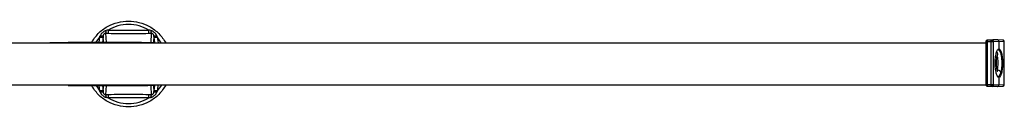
# Model space of a CAD drawing. Header units: millimetres. Extents: x 542 to 1440, y 942 to 1981.
# Tile 4 of 19: x 1010 to 1291, y 982 to 1007. Entities that reach past the tile are written whole.
import ezdxf

# ---------------------------------------------------------------- set-up
doc = ezdxf.new("R2010")
doc.units = ezdxf.units.MM
doc.header["$LTSCALE"] = 10

msp = doc.modelspace()

# ---------------------------------------------------------------- linework, layer by layer
at = {"color": 7, "linetype": 'Continuous', "lineweight": 25}
for p, q in [((1034.86, 1000.88), (1034.71, 1003.49)), ((1047.67, 1003.49), (1047.51, 1000.79)), ((913.97, 1000.73), (1285.84, 1000.73)), ((1023.95, 1000.88), (1018.69, 1000.78)), ((1023.95, 1000.73), (1023.95, 1000.88)), ((1029.31, 1000.78), (1023.95, 1000.88)), ((1039.52, 1000.88), (1023.95, 1000.88)), ((1032.97, 1002.45), (1031.78, 1000.88)), ((1032.79, 1000.88), (1032.97, 1002.45)), ((1033.91, 1002.37), (1033.73, 1000.88)), ((1034.08, 1000.88), (1033.97, 1002.8)), ((1045.3, 1000.77), (1045.42, 1000.73)), ((1048.04, 1000.73), (1047.83, 1000.76)), ((1048.41, 1002.8), (1048.29, 1000.73)), ((1048.41, 1002.8), (1048.47, 1002.78)), ((1048.66, 1000.73), (1048.46, 1002.37)), ((1049.4, 1002.45), (1049.61, 1000.73)), ((1050.55, 1000.73), (1049.4, 1002.45)), ((1285.84, 1001.07), (1285.84, 988.89)), ((1287.34, 1001.06), (1286.21, 1001.06)), ((1286.21, 1001.06), (1286.21, 988.89)), ((1287.83, 1001.63), (1286.32, 1001.56)), ((1286.34, 1001.56), (1287.84, 1001.63)), ((1287.47, 1001.56), (1286.34, 1001.56)), ((1287.34, 988.89), (1287.34, 1001.06)), ((1289.1, 1001.63), (1287.47, 1001.56)), ((1289.1, 1001.63), (1287.84, 1001.63)), ((1289.58, 1001.13), (1287.95, 1001.06)), ((1287.95, 1001.06), (1287.95, 988.89)), ((1290.62, 1001.56), (1289.11, 1001.63)), ((1289.58, 1001.13), (1289.58, 999.03)), ((1291.09, 1001.06), (1289.58, 1001.13)), ((1291.09, 988.89), (1291.09, 1001.06)), ((1291.1, 1001.06), (1291.09, 1001.06)), ((1289.58, 990.93), (1289.58, 988.83)), ((1285.86, 988.73), (913.97, 988.73)), ((1023.95, 988.58), (1018.69, 988.68)), ((1023.95, 988.73), (1023.95, 988.58)), ((1023.95, 988.58), (1029.31, 988.68)), ((1023.95, 988.58), (1039.3, 988.58)), ((1031.92, 988.58), (1032.97, 987.01)), ((1032.97, 987.01), (1032.78, 988.58)), ((1033.73, 988.58), (1033.91, 987.08)), ((1033.97, 986.65), (1033.91, 986.68)), ((1033.97, 986.65), (1034.08, 988.58)), ((1034.71, 985.96), (1034.86, 988.58)), ((1043.08, 988.58), (1043.81, 988.58)), ((1045.62, 988.68), (1045.3, 988.68)), ((1045.79, 988.66), (1046.11, 988.66)), ((1048.29, 988.73), (1048.41, 986.65)), ((1048.46, 987.08), (1048.66, 988.73)), ((1049.4, 987.01), (1050.71, 988.73)), ((1285.86, 988.78), (1285.86, 988.73)), ((1286.21, 988.89), (1287.34, 988.89)), ((1286.32, 988.39), (1287.83, 988.33)), ((1286.34, 988.39), (1287.47, 988.39)), ((1287.84, 988.33), (1286.34, 988.39)), ((1287.47, 988.39), (1289.1, 988.33)), ((1289.1, 988.33), (1287.84, 988.33)), ((1287.95, 988.89), (1289.58, 988.83)), ((1289.11, 988.33), (1290.62, 988.39)), ((1289.58, 988.83), (1291.09, 988.89)), ((1291.09, 988.89), (1291.09, 988.89))]:
    msp.add_line(p, q, dxfattribs=at)
at = {"color": 7, "linetype": 'Continuous', "lineweight": 25, "flags": 128}
msp.add_lwpolyline([(1047.51, 988.66), (1047.52, 988.44), (1047.67, 985.96)], dxfattribs=at)
at = {"color": 7, "linetype": 'Continuous', "lineweight": 25}
for points, knots in [([(1030.62, 1000.88), (1031.21, 1001.75), (1032.43, 1003.56), (1035.1, 1005.52), (1038.09, 1006.72), (1041.19, 1007.1), (1044.28, 1006.72), (1047.28, 1005.52), (1049.99, 1003.52), (1051.24, 1001.66), (1051.86, 1000.73)], [0, 0, 0, 0, 0.1227217, 0.2532228, 0.3790159, 0.496336, 0.6136562, 0.7394492, 0.8699503, 1, 1, 1, 1]), ([(1046.96, 1004.41), (1046.13, 1004.9), (1045.21, 1005.31), (1043.26, 1005.86), (1042.22, 1006), (1040.15, 1006), (1039.12, 1005.86), (1037.16, 1005.31), (1036.24, 1004.9), (1035.41, 1004.41)], [0, 0, 0, 0, 0.25, 0.25, 0.5, 0.5, 0.75, 0.75, 1, 1, 1, 1]), ([(1034.84, 1004.27), (1034.8, 1004.26), (1034.72, 1004.24), (1034.6, 1004.2), (1034.49, 1004.16), (1034.39, 1004.11), (1034.24, 1004.03), (1034.05, 1003.92), (1033.82, 1003.75), (1033.61, 1003.55), (1033.42, 1003.32), (1033.25, 1003.07), (1033.16, 1002.88), (1033.11, 1002.79)], [0, 0, 0, 0, 0.054833, 0.107779, 0.158544, 0.206987, 0.253089, 0.372807, 0.489712, 0.610626, 0.737382, 0.861294, 1, 1, 1, 1]), ([(1034.71, 1003.49), (1034.68, 1003.49), (1034.62, 1003.49), (1034.55, 1003.48), (1034.49, 1003.47), (1034.41, 1003.45), (1034.31, 1003.4), (1034.2, 1003.31), (1034.11, 1003.21), (1034.04, 1003.09), (1034, 1002.97), (1033.97, 1002.87), (1033.97, 1002.82), (1033.97, 1002.8)], [0, 0, 0, 0, 0.0773925, 0.1446359, 0.200529, 0.2442616, 0.3610634, 0.4756463, 0.5882088, 0.7261702, 0.8613792, 0.9397822, 1, 1, 1, 1]), ([(1034.71, 1003.49), (1034.72, 1003.51), (1034.73, 1003.53), (1034.76, 1003.62), (1034.78, 1003.68), (1034.8, 1003.82), (1034.81, 1003.9), (1034.83, 1004.08), (1034.84, 1004.18), (1034.84, 1004.27)], [0, 0, 0, 0, 0.25, 0.25, 0.5, 0.5, 0.75, 0.75, 1, 1, 1, 1]), ([(1035.41, 1004.41), (1035.41, 1004.31), (1035.41, 1004.2), (1035.41, 1003.99), (1035.4, 1003.89), (1035.4, 1003.71), (1035.39, 1003.64), (1035.39, 1003.53), (1035.38, 1003.5), (1035.38, 1003.48)], [0, 0, 0, 0, 0.25, 0.25, 0.5, 0.5, 0.75, 0.75, 1, 1, 1, 1]), ([(1035.38, 1003.48), (1036.58, 1003.48), (1037.67, 1003.47), (1039.11, 1003.47), (1039.56, 1003.47), (1040.19, 1003.47), (1040.39, 1003.47), (1040.78, 1003.46), (1040.96, 1003.46), (1042.59, 1003.46), (1044.54, 1003.47), (1047, 1003.48)], [0, 0, 0, 0, 0.25, 0.25, 0.375, 0.375, 0.4375, 0.4375, 0.5, 0.5, 1, 1, 1, 1]), ([(1035.41, 1004.41), (1035.9, 1004.41), (1036.87, 1004.4), (1038.79, 1004.39), (1041.19, 1004.38), (1043.58, 1004.39), (1045.51, 1004.4), (1046.47, 1004.41), (1046.96, 1004.41)], [0, 0, 0, 0, 0.127703, 0.250124, 0.5, 0.749875, 0.872297, 1, 1, 1, 1]), ([(1047, 1003.48), (1046.99, 1003.5), (1046.99, 1003.53), (1046.98, 1003.64), (1046.98, 1003.71), (1046.97, 1003.89), (1046.97, 1003.99), (1046.96, 1004.2), (1046.96, 1004.31), (1046.96, 1004.41)], [0, 0, 0, 0, 0.25, 0.25, 0.5, 0.5, 0.75, 0.75, 1, 1, 1, 1]), ([(1047.53, 1004.27), (1047.53, 1004.18), (1047.54, 1004.08), (1047.56, 1003.9), (1047.57, 1003.82), (1047.6, 1003.68), (1047.61, 1003.62), (1047.64, 1003.53), (1047.65, 1003.51), (1047.67, 1003.49)], [0, 0, 0, 0, 0.25, 0.25, 0.5, 0.5, 0.75, 0.75, 1, 1, 1, 1]), ([(1049.26, 1002.79), (1049.24, 1002.83), (1049.21, 1002.91), (1049.15, 1003.02), (1049.08, 1003.13), (1049.02, 1003.23), (1048.91, 1003.37), (1048.76, 1003.55), (1048.55, 1003.74), (1048.33, 1003.92), (1048.09, 1004.06), (1047.82, 1004.19), (1047.63, 1004.24), (1047.53, 1004.27)], [0, 0, 0, 0, 0.0571854, 0.1122181, 0.1649177, 0.2151686, 0.2629012, 0.3891815, 0.5096786, 0.6263341, 0.7457778, 0.8659855, 1, 1, 1, 1]), ([(1048.41, 1002.8), (1048.41, 1002.82), (1048.4, 1002.87), (1048.38, 1002.97), (1048.33, 1003.09), (1048.26, 1003.21), (1048.17, 1003.31), (1048.06, 1003.4), (1047.94, 1003.46), (1047.83, 1003.48), (1047.74, 1003.49), (1047.69, 1003.49), (1047.67, 1003.49)], [0, 0, 0, 0, 0.060186, 0.138604, 0.27383, 0.411811, 0.524382, 0.638991, 0.755788, 0.875199, 0.924585, 1, 1, 1, 1]), ([(1044.45, 1000.78), (1043.78, 1000.78), (1043.13, 1000.78), (1042.35, 1000.78), (1042.12, 1000.78), (1041.85, 1000.78), (1041.73, 1000.78), (1041.66, 1000.78), (1041.62, 1000.78), (1041.26, 1000.78), (1040.94, 1000.78), (1039.34, 1000.78), (1038.07, 1000.78), (1036.15, 1000.78), (1035.51, 1000.78), (1034.24, 1000.78), (1033.61, 1000.78), (1032.36, 1000.78), (1031.74, 1000.78), (1030.83, 1000.78), (1030.5, 1000.78), (1030.18, 1000.78), (1030.14, 1000.78), (1030.12, 1000.78), (1030.07, 1000.78), (1029.96, 1000.78), (1029.85, 1000.78), (1029.63, 1000.78), (1029.47, 1000.78), (1029.31, 1000.78)], [0, 0, 0, 0, 0.125, 0.125, 0.15625, 0.171875, 0.179688, 0.179688, 0.1875, 0.1875, 0.25, 0.25, 0.5, 0.5, 0.625, 0.625, 0.75, 0.75, 0.875, 0.875, 0.9375, 0.941406, 0.941406, 0.945313, 0.945313, 0.953125, 0.96875, 0.96875, 1, 1, 1, 1]), ([(1032.97, 1002.45), (1033, 1002.51), (1033.04, 1002.62), (1033.09, 1002.73), (1033.11, 1002.79)], [0, 0, 0, 0, 0.5156301, 1, 1, 1, 1]), ([(1032.97, 1002.45), (1033.08, 1002.44), (1033.2, 1002.42), (1033.43, 1002.4), (1033.54, 1002.39), (1033.72, 1002.37), (1033.79, 1002.37), (1033.89, 1002.37), (1033.91, 1002.37), (1033.91, 1002.37)], [0, 0, 0, 0, 0.25, 0.25, 0.5, 0.5, 0.75, 0.75, 1, 1, 1, 1]), ([(1033.11, 1002.79), (1033.22, 1002.78), (1033.33, 1002.77), (1033.53, 1002.76), (1033.63, 1002.75), (1033.79, 1002.76), (1033.85, 1002.76), (1033.94, 1002.78), (1033.96, 1002.79), (1033.97, 1002.8)], [0, 0, 0, 0, 0.25, 0.25, 0.5, 0.5, 0.75, 0.75, 1, 1, 1, 1]), ([(1044.88, 1000.88), (1044.88, 1000.88), (1044.89, 1000.88), (1044.25, 1000.88), (1043.17, 1000.88), (1041.73, 1000.88), (1040.4, 1000.88), (1039.74, 1000.88), (1039.52, 1000.88)], [0, 0, 0, 0, 0.131885, 0.316886, 0.501887, 0.702131, 0.902375, 1, 1, 1, 1]), ([(1039.52, 1000.88), (1040, 1000.87), (1040.56, 1000.86), (1041.73, 1000.84), (1042.33, 1000.83), (1043.45, 1000.82), (1043.95, 1000.81), (1044.75, 1000.8), (1045.05, 1000.8), (1045.24, 1000.8)], [0, 0, 0, 0, 0.25, 0.25, 0.5, 0.5, 0.75, 0.75, 1, 1, 1, 1]), ([(1044.45, 1000.78), (1044.52, 1000.78), (1044.59, 1000.78), (1044.64, 1000.73), (1044.65, 1000.73)], [0, 0, 0, 0, 0.956423, 1, 1, 1, 1]), ([(1044.95, 1000.86), (1045.11, 1000.85), (1045.82, 1000.84), (1046.8, 1000.82), (1047.75, 1000.79), (1048.22, 1000.77), (1048.21, 1000.76), (1047.69, 1000.75), (1046.73, 1000.76), (1045.78, 1000.77), (1045.3, 1000.77)], [0, 0, 0, 0, 0.040247, 0.177356, 0.314463, 0.451571, 0.588678, 0.725785, 0.862892, 1, 1, 1, 1]), ([(1044.95, 1000.83), (1045.11, 1000.83), (1045.55, 1000.81), (1045.65, 1000.8), (1045.38, 1000.8), (1045.24, 1000.8)], [0, 0, 0, 0, 0.220176, 0.624944, 1, 1, 1, 1]), ([(1048.46, 1002.37), (1048.46, 1002.37), (1048.49, 1002.37), (1048.58, 1002.37), (1048.65, 1002.37), (1048.83, 1002.39), (1048.94, 1002.4), (1049.17, 1002.42), (1049.29, 1002.44), (1049.4, 1002.45)], [0, 0, 0, 0, 0.25, 0.25, 0.5, 0.5, 0.75, 0.75, 1, 1, 1, 1]), ([(1048.47, 1002.78), (1048.47, 1002.77), (1048.5, 1002.76), (1048.66, 1002.75), (1048.93, 1002.76), (1049.15, 1002.78), (1049.26, 1002.79)], [0, 0, 0, 0, 0.045353, 0.370016, 0.694664, 1, 1, 1, 1]), ([(1286.33, 1001.56), (1286.27, 1001.56), (1286.16, 1001.54), (1286.02, 1001.46), (1285.91, 1001.34), (1285.84, 1001.19), (1285.85, 1001.1), (1285.85, 1001.06)], [0, 0, 0, 0, 0.240992, 0.41862, 0.637433, 0.871594, 1, 1, 1, 1]), ([(1286.21, 1001.06), (1286.14, 1001.06), (1286, 1001.06), (1285.88, 1001.06), (1285.83, 1001.06), (1285.84, 1001.06), (1285.84, 1001.06)], [0, 0, 0, 0, 0.322127, 0.669994, 0.940674, 1, 1, 1, 1]), ([(1286.34, 1001.56), (1286.32, 1001.56), (1286.3, 1001.55), (1286.27, 1001.5), (1286.26, 1001.46), (1286.23, 1001.37), (1286.22, 1001.31), (1286.21, 1001.19), (1286.21, 1001.12), (1286.21, 1001.06)], [0, 0, 0, 0, 0.25, 0.25, 0.5, 0.5, 0.75, 0.75, 1, 1, 1, 1]), ([(1287.34, 1001.06), (1287.34, 1001.12), (1287.34, 1001.19), (1287.36, 1001.31), (1287.37, 1001.37), (1287.39, 1001.46), (1287.41, 1001.5), (1287.44, 1001.55), (1287.45, 1001.56), (1287.47, 1001.56)], [0, 0, 0, 0, 0.25, 0.25, 0.5, 0.5, 0.75, 0.75, 1, 1, 1, 1]), ([(1287.95, 1001.06), (1287.94, 1001.06), (1287.91, 1001.06), (1287.83, 1001.06), (1287.78, 1001.06), (1287.66, 1001.06), (1287.59, 1001.06), (1287.46, 1001.06), (1287.4, 1001.06), (1287.34, 1001.06)], [0, 0, 0, 0, 0.25, 0.25, 0.5, 0.5, 0.75, 0.75, 1, 1, 1, 1]), ([(1287.47, 1001.56), (1287.53, 1001.56), (1287.59, 1001.55), (1287.71, 1001.5), (1287.76, 1001.47), (1287.86, 1001.37), (1287.89, 1001.31), (1287.94, 1001.19), (1287.95, 1001.12), (1287.95, 1001.06)], [0, 0, 0, 0, 0.25, 0.25, 0.5, 0.5, 0.75, 0.75, 1, 1, 1, 1]), ([(1289.58, 1001.13), (1289.58, 1001.19), (1289.57, 1001.25), (1289.52, 1001.37), (1289.49, 1001.43), (1289.39, 1001.53), (1289.34, 1001.57), (1289.22, 1001.62), (1289.15, 1001.63), (1289.1, 1001.63)], [0, 0, 0, 0, 0.25, 0.25, 0.5, 0.5, 0.75, 0.75, 1, 1, 1, 1]), ([(1291.09, 1001.06), (1291.09, 1001.12), (1291.08, 1001.19), (1291.03, 1001.31), (1290.99, 1001.37), (1290.9, 1001.47), (1290.84, 1001.5), (1290.72, 1001.55), (1290.66, 1001.56), (1290.6, 1001.56)], [0, 0, 0, 0, 0.25, 0.25, 0.5, 0.5, 0.75, 0.75, 1, 1, 1, 1]), ([(1291.1, 1001.06), (1291.1, 1001.11), (1291.09, 1001.23), (1291, 1001.38), (1290.87, 1001.5), (1290.73, 1001.56), (1290.64, 1001.56), (1290.61, 1001.56)], [0, 0, 0, 0, 0.191774, 0.434801, 0.663527, 0.871509, 1, 1, 1, 1]), ([(1288.49, 994.98), (1288.49, 995.46), (1288.52, 995.97), (1288.62, 996.97), (1288.7, 997.45), (1288.92, 998.24), (1289.05, 998.55), (1289.31, 998.94), (1289.45, 999.03), (1289.58, 999.03)], [0, 0, 0, 0, 0.25, 0.25, 0.5, 0.5, 0.75, 0.75, 1, 1, 1, 1]), ([(1289.16, 997.32), (1289.18, 997.34), (1289.24, 997.44), (1289.23, 997.67), (1289.14, 997.95), (1288.99, 998.1), (1288.92, 998.17)], [0, 0, 0, 0, 0.08988, 0.401579, 0.713278, 1, 1, 1, 1]), ([(1290, 991.95), (1290.06, 992.11), (1290.23, 992.51), (1290.38, 993.33), (1290.48, 994.36), (1290.48, 995.46), (1290.4, 996.5), (1290.23, 997.45), (1289.98, 998.12), (1289.7, 998.6), (1289.41, 998.78), (1289.29, 998.85)], [0, 0, 0, 0, 0.08969, 0.21175, 0.338942, 0.462855, 0.586736, 0.71256, 0.845482, 0.936491, 1, 1, 1, 1]), ([(1289.58, 999.03), (1289.7, 999.03), (1289.83, 998.94), (1290.08, 998.55), (1290.19, 998.24), (1290.39, 997.45), (1290.47, 996.97), (1290.57, 995.97), (1290.59, 995.46), (1290.59, 994.98)], [0, 0, 0, 0, 0.25, 0.25, 0.5, 0.5, 0.75, 0.75, 1, 1, 1, 1]), ([(1289.58, 990.93), (1289.45, 990.93), (1289.31, 991.01), (1289.05, 991.41), (1288.92, 991.72), (1288.7, 992.51), (1288.62, 992.99), (1288.52, 993.99), (1288.49, 994.5), (1288.49, 994.98)], [0, 0, 0, 0, 0.25, 0.25, 0.5, 0.5, 0.75, 0.75, 1, 1, 1, 1]), ([(1288.85, 994.98), (1288.86, 995.14), (1288.86, 995.6), (1288.93, 996.33), (1289.06, 996.99), (1289.14, 997.22), (1289.18, 997.31)], [0, 0, 0, 0, 0.162073, 0.47291, 0.777539, 1, 1, 1, 1]), ([(1289.22, 992.56), (1289.22, 992.56), (1289.23, 992.54), (1289.17, 992.63), (1289.09, 992.88), (1288.97, 993.38), (1288.87, 994.11), (1288.86, 994.69), (1288.85, 994.98)], [0, 0, 0, 0, 0.022264, 0.142014, 0.29804, 0.504014, 0.749591, 1, 1, 1, 1]), ([(1289.07, 993.05), (1289.13, 993.22), (1289.25, 993.58), (1289.35, 994.41), (1289.36, 995.32), (1289.28, 996.14), (1289.17, 996.7), (1289.08, 996.85), (1289.05, 996.9)], [0, 0, 0, 0, 0.179854, 0.374526, 0.569199, 0.749053, 0.928907, 1, 1, 1, 1]), ([(1289.18, 997.31), (1289.18, 997.31), (1289.2, 997.39), (1289.24, 997.42), (1289.22, 997.4), (1289.22, 997.4)], [0, 0, 0, 0, 0.035651, 0.955651, 1, 1, 1, 1]), ([(1290.59, 994.98), (1290.59, 994.5), (1290.57, 993.99), (1290.47, 992.99), (1290.39, 992.51), (1290.19, 991.72), (1290.08, 991.41), (1289.83, 991.01), (1289.7, 990.93), (1289.58, 990.93)], [0, 0, 0, 0, 0.25, 0.25, 0.5, 0.5, 0.75, 0.75, 1, 1, 1, 1]), ([(1289.07, 993.05), (1289.18, 993.04), (1289.41, 993.02), (1289.73, 992.84), (1289.96, 992.58), (1290.06, 992.29), (1290.07, 992.06), (1290.01, 991.97), (1290, 991.95)], [0, 0, 0, 0, 0.184704, 0.384626, 0.584548, 0.769252, 0.953956, 1, 1, 1, 1]), ([(1289.35, 991.12), (1289.46, 991.2), (1289.72, 991.4), (1289.9, 991.68), (1289.98, 991.9), (1290, 991.95)], [0, 0, 0, 0, 0.375544, 0.852945, 1, 1, 1, 1]), ([(1029.31, 988.68), (1030.51, 988.68), (1031.74, 988.68), (1033.01, 988.68), (1033.02, 988.68), (1033.06, 988.68), (1033.12, 988.68), (1033.25, 988.68), (1033.52, 988.68), (1034.07, 988.67), (1034.55, 988.67), (1034.89, 988.67), (1034.9, 988.67), (1034.92, 988.67), (1034.95, 988.67), (1035.03, 988.67), (1035.18, 988.67), (1035.47, 988.67), (1035.69, 988.67), (1035.84, 988.67), (1035.84, 988.67), (1035.85, 988.67), (1035.87, 988.67), (1035.9, 988.67), (1035.97, 988.67), (1036.11, 988.67), (1036.39, 988.67), (1036.63, 988.67), (1039.34, 988.67), (1041.9, 988.67), (1044.45, 988.67)], [0, 0, 0, 0, 0.25, 0.25, 0.253906, 0.253906, 0.257813, 0.265625, 0.28125, 0.3125, 0.375, 0.375, 0.376953, 0.376953, 0.378906, 0.382813, 0.390625, 0.40625, 0.4375, 0.4375, 0.438477, 0.438477, 0.439453, 0.441406, 0.445313, 0.453125, 0.46875, 0.5, 0.5, 1, 1, 1, 1]), ([(1051.86, 988.73), (1051.24, 987.8), (1049.99, 985.93), (1047.28, 983.94), (1044.28, 982.73), (1041.19, 982.35), (1038.09, 982.73), (1035.1, 983.94), (1032.43, 985.89), (1031.21, 987.7), (1030.62, 988.58)], [0, 0, 0, 0, 0.13005, 0.260551, 0.386344, 0.503664, 0.620984, 0.746777, 0.877278, 1, 1, 1, 1]), ([(1033.91, 987.08), (1033.91, 987.09), (1033.89, 987.09), (1033.79, 987.09), (1033.72, 987.08), (1033.54, 987.07), (1033.43, 987.06), (1033.2, 987.03), (1033.08, 987.02), (1032.97, 987.01)], [0, 0, 0, 0, 0.25, 0.25, 0.5, 0.5, 0.75, 0.75, 1, 1, 1, 1]), ([(1033.11, 986.67), (1033.09, 986.72), (1033.04, 986.84), (1033, 986.95), (1032.97, 987.01)], [0, 0, 0, 0, 0.484486, 1, 1, 1, 1]), ([(1033.91, 986.68), (1033.9, 986.68), (1033.88, 986.69), (1033.72, 986.7), (1033.45, 986.7), (1033.22, 986.68), (1033.11, 986.67)], [0, 0, 0, 0, 0.045353, 0.370016, 0.694664, 1, 1, 1, 1]), ([(1033.11, 986.67), (1033.13, 986.63), (1033.17, 986.55), (1033.23, 986.43), (1033.29, 986.33), (1033.36, 986.23), (1033.46, 986.09), (1033.61, 985.91), (1033.82, 985.71), (1034.04, 985.54), (1034.28, 985.39), (1034.55, 985.27), (1034.74, 985.21), (1034.84, 985.18)], [0, 0, 0, 0, 0.0571854, 0.1122181, 0.1649177, 0.2151686, 0.2629012, 0.3891815, 0.5096786, 0.6263341, 0.7457778, 0.8659855, 1, 1, 1, 1]), ([(1033.97, 986.65), (1033.97, 986.63), (1033.97, 986.58), (1034, 986.49), (1034.04, 986.37), (1034.11, 986.25), (1034.2, 986.14), (1034.31, 986.06), (1034.43, 986), (1034.54, 985.97), (1034.63, 985.96), (1034.68, 985.96), (1034.71, 985.96)], [0, 0, 0, 0, 0.060194, 0.138604, 0.27383, 0.411812, 0.524382, 0.638991, 0.755789, 0.875199, 0.924588, 1, 1, 1, 1]), ([(1039.3, 988.58), (1039.85, 988.59), (1040.48, 988.6), (1041.47, 988.62), (1041.81, 988.62), (1042.47, 988.63), (1042.8, 988.63), (1043.43, 988.64), (1043.74, 988.65), (1044.29, 988.65), (1044.55, 988.66), (1045.23, 988.66), (1045.57, 988.66), (1045.79, 988.66)], [0, 0, 0, 0, 0.25, 0.25, 0.375, 0.375, 0.5, 0.5, 0.625, 0.625, 0.75, 0.75, 1, 1, 1, 1]), ([(1045.32, 988.63), (1045.06, 988.62), (1044.49, 988.61), (1043.57, 988.59), (1043.08, 988.58)], [0, 0, 0, 0, 0.4587941, 1, 1, 1, 1]), ([(1043.81, 988.58), (1044.37, 988.59), (1045.49, 988.61), (1046.79, 988.64), (1047.59, 988.66), (1047.78, 988.67), (1047.82, 988.67)], [0, 0, 0, 0, 0.301227, 0.602453, 0.903679, 1, 1, 1, 1]), ([(1044.45, 988.67), (1044.52, 988.68), (1044.59, 988.68), (1044.64, 988.73), (1044.65, 988.73)], [0, 0, 0, 0, 0.956535, 1, 1, 1, 1]), ([(1047.82, 988.67), (1047.95, 988.68), (1048.26, 988.69), (1048.2, 988.7), (1047.68, 988.7), (1046.91, 988.7), (1046.2, 988.69), (1045.97, 988.69)], [0, 0, 0, 0, 0.162448, 0.401259, 0.64007, 0.878881, 1, 1, 1, 1]), ([(1047.53, 985.18), (1047.57, 985.19), (1047.65, 985.21), (1047.77, 985.25), (1047.88, 985.3), (1047.99, 985.35), (1048.14, 985.42), (1048.33, 985.54), (1048.55, 985.71), (1048.76, 985.91), (1048.95, 986.13), (1049.13, 986.38), (1049.21, 986.57), (1049.26, 986.67)], [0, 0, 0, 0, 0.054833, 0.107779, 0.158544, 0.206987, 0.253089, 0.372807, 0.489712, 0.610626, 0.737382, 0.861294, 1, 1, 1, 1]), ([(1047.67, 985.96), (1047.7, 985.96), (1047.75, 985.96), (1047.82, 985.97), (1047.89, 985.98), (1047.97, 986.01), (1048.06, 986.06), (1048.17, 986.14), (1048.26, 986.25), (1048.33, 986.37), (1048.38, 986.49), (1048.4, 986.58), (1048.41, 986.63), (1048.41, 986.65)], [0, 0, 0, 0, 0.077391, 0.144634, 0.200527, 0.244261, 0.361064, 0.475646, 0.58821, 0.72617, 0.861379, 0.939782, 1, 1, 1, 1]), ([(1049.26, 986.67), (1049.16, 986.68), (1049.05, 986.69), (1048.84, 986.7), (1048.74, 986.7), (1048.58, 986.7), (1048.52, 986.69), (1048.43, 986.68), (1048.41, 986.66), (1048.41, 986.65)], [0, 0, 0, 0, 0.25, 0.25, 0.5, 0.5, 0.75, 0.75, 1, 1, 1, 1]), ([(1049.4, 987.01), (1049.29, 987.02), (1049.17, 987.03), (1048.94, 987.06), (1048.83, 987.07), (1048.65, 987.08), (1048.58, 987.09), (1048.49, 987.09), (1048.46, 987.09), (1048.46, 987.08)], [0, 0, 0, 0, 0.25, 0.25, 0.5, 0.5, 0.75, 0.75, 1, 1, 1, 1]), ([(1049.4, 987.01), (1049.38, 986.95), (1049.33, 986.84), (1049.28, 986.72), (1049.26, 986.67)], [0, 0, 0, 0, 0.515579, 1, 1, 1, 1]), ([(1049.61, 988.73), (1049.6, 988.72), (1049.54, 988.15), (1049.47, 987.58), (1049.4, 987.01)], [0, 0, 0, 0, 0.008566, 1, 1, 1, 1]), ([(1285.84, 988.89), (1285.85, 988.84), (1285.85, 988.73), (1285.94, 988.57), (1286.07, 988.46), (1286.21, 988.4), (1286.3, 988.39), (1286.33, 988.39)], [0, 0, 0, 0, 0.191055, 0.434298, 0.663227, 0.871395, 1, 1, 1, 1]), ([(1285.85, 988.89), (1285.85, 988.89), (1285.84, 988.89), (1285.92, 988.89), (1286.05, 988.89), (1286.16, 988.89), (1286.21, 988.89)], [0, 0, 0, 0, 0.130514, 0.478497, 0.749267, 1, 1, 1, 1]), ([(1286.21, 988.89), (1286.21, 988.83), (1286.21, 988.77), (1286.22, 988.65), (1286.23, 988.59), (1286.26, 988.49), (1286.27, 988.45), (1286.3, 988.4), (1286.32, 988.39), (1286.34, 988.39)], [0, 0, 0, 0, 0.25, 0.25, 0.5, 0.5, 0.75, 0.75, 1, 1, 1, 1]), ([(1287.34, 988.89), (1287.4, 988.89), (1287.46, 988.89), (1287.59, 988.89), (1287.66, 988.89), (1287.78, 988.89), (1287.83, 988.89), (1287.91, 988.89), (1287.94, 988.89), (1287.95, 988.89)], [0, 0, 0, 0, 0.25, 0.25, 0.5, 0.5, 0.75, 0.75, 1, 1, 1, 1]), ([(1287.47, 988.39), (1287.45, 988.39), (1287.44, 988.4), (1287.41, 988.45), (1287.39, 988.49), (1287.37, 988.59), (1287.36, 988.65), (1287.34, 988.77), (1287.34, 988.83), (1287.34, 988.89)], [0, 0, 0, 0, 0.25, 0.25, 0.5, 0.5, 0.75, 0.75, 1, 1, 1, 1]), ([(1287.95, 988.89), (1287.95, 988.83), (1287.94, 988.77), (1287.89, 988.65), (1287.86, 988.59), (1287.76, 988.49), (1287.71, 988.45), (1287.59, 988.4), (1287.53, 988.39), (1287.47, 988.39)], [0, 0, 0, 0, 0.25, 0.25, 0.5, 0.5, 0.75, 0.75, 1, 1, 1, 1]), ([(1289.1, 988.33), (1289.15, 988.33), (1289.22, 988.34), (1289.34, 988.39), (1289.39, 988.43), (1289.49, 988.52), (1289.52, 988.58), (1289.57, 988.71), (1289.58, 988.77), (1289.58, 988.83)], [0, 0, 0, 0, 0.25, 0.25, 0.5, 0.5, 0.75, 0.75, 1, 1, 1, 1]), ([(1290.6, 988.39), (1290.66, 988.39), (1290.72, 988.4), (1290.84, 988.45), (1290.9, 988.49), (1290.99, 988.59), (1291.03, 988.65), (1291.08, 988.77), (1291.09, 988.83), (1291.09, 988.89)], [0, 0, 0, 0, 0.25, 0.25, 0.5, 0.5, 0.75, 0.75, 1, 1, 1, 1]), ([(1290.61, 988.39), (1290.67, 988.4), (1290.78, 988.41), (1290.92, 988.5), (1291.03, 988.62), (1291.1, 988.76), (1291.1, 988.86), (1291.09, 988.89)], [0, 0, 0, 0, 0.2410117, 0.4186545, 0.637485, 0.8716657, 1, 1, 1, 1]), ([(1034.84, 985.18), (1034.84, 985.28), (1034.83, 985.37), (1034.81, 985.55), (1034.8, 985.64), (1034.78, 985.78), (1034.76, 985.84), (1034.73, 985.92), (1034.72, 985.95), (1034.71, 985.96)], [0, 0, 0, 0, 0.25, 0.25, 0.5, 0.5, 0.75, 0.75, 1, 1, 1, 1]), ([(1035.41, 985.05), (1035.32, 985.07), (1035.13, 985.11), (1034.94, 985.16), (1034.84, 985.18)], [0, 0, 0, 0, 0.517143, 1, 1, 1, 1]), ([(1047, 985.97), (1045.79, 985.98), (1044.7, 985.98), (1043.26, 985.99), (1042.81, 985.99), (1042.18, 985.99), (1041.98, 985.99), (1041.59, 985.99), (1041.41, 985.99), (1039.78, 985.99), (1037.83, 985.99), (1035.38, 985.97)], [0, 0, 0, 0, 0.25, 0.25, 0.375, 0.375, 0.4375, 0.4375, 0.5, 0.5, 1, 1, 1, 1]), ([(1035.38, 985.97), (1035.38, 985.96), (1035.39, 985.92), (1035.39, 985.82), (1035.4, 985.74), (1035.4, 985.57), (1035.41, 985.47), (1035.41, 985.26), (1035.41, 985.15), (1035.41, 985.05)], [0, 0, 0, 0, 0.25, 0.25, 0.5, 0.5, 0.75, 0.75, 1, 1, 1, 1]), ([(1046.96, 985.05), (1046.47, 985.05), (1045.51, 985.06), (1043.58, 985.07), (1041.19, 985.08), (1038.79, 985.07), (1036.87, 985.06), (1035.9, 985.05), (1035.41, 985.05)], [0, 0, 0, 0, 0.127703, 0.250124, 0.5, 0.749875, 0.872297, 1, 1, 1, 1]), ([(1035.41, 985.05), (1036.24, 984.55), (1037.16, 984.15), (1039.12, 983.6), (1040.15, 983.45), (1042.22, 983.45), (1043.26, 983.6), (1045.21, 984.15), (1046.13, 984.55), (1046.96, 985.05)], [0, 0, 0, 0, 0.25, 0.25, 0.5, 0.5, 0.75, 0.75, 1, 1, 1, 1]), ([(1046.96, 985.05), (1046.96, 985.15), (1046.96, 985.26), (1046.97, 985.47), (1046.97, 985.57), (1046.98, 985.74), (1046.98, 985.82), (1046.99, 985.92), (1046.99, 985.96), (1047, 985.97)], [0, 0, 0, 0, 0.25, 0.25, 0.5, 0.5, 0.75, 0.75, 1, 1, 1, 1]), ([(1047.53, 985.18), (1047.44, 985.16), (1047.25, 985.11), (1047.06, 985.07), (1046.96, 985.05)], [0, 0, 0, 0, 0.482926, 1, 1, 1, 1]), ([(1047.67, 985.96), (1047.65, 985.95), (1047.64, 985.92), (1047.61, 985.84), (1047.6, 985.78), (1047.57, 985.64), (1047.56, 985.55), (1047.54, 985.37), (1047.53, 985.28), (1047.53, 985.18)], [0, 0, 0, 0, 0.25, 0.25, 0.5, 0.5, 0.75, 0.75, 1, 1, 1, 1])]:
    msp.add_open_spline(points, degree=3, knots=knots, dxfattribs=at)
for points in [[(1034.71, 1003.49), (1034.93, 1003.49), (1035.15, 1003.48), (1035.38, 1003.48)], [(1035.41, 1004.41), (1035.22, 1004.36), (1035.03, 1004.32), (1034.84, 1004.27)], [(1047.53, 1004.27), (1047.34, 1004.32), (1047.15, 1004.36), (1046.96, 1004.41)], [(1047, 1003.48), (1047.22, 1003.48), (1047.44, 1003.49), (1047.67, 1003.49)], [(1033.97, 1002.8), (1033.95, 1002.66), (1033.93, 1002.52), (1033.91, 1002.37)], [(1044.75, 1000.78), (1044.63, 1000.78), (1044.53, 1000.78), (1044.45, 1000.78)], [(1045.3, 1000.77), (1045.09, 1000.78), (1044.9, 1000.78), (1044.75, 1000.78)], [(1048.46, 1002.37), (1048.44, 1002.52), (1048.42, 1002.66), (1048.41, 1002.8)], [(1049.4, 1002.45), (1049.35, 1002.56), (1049.31, 1002.68), (1049.26, 1002.79)], [(1033.91, 987.08), (1033.93, 986.93), (1033.95, 986.79), (1033.97, 986.65)], [(1044.75, 988.68), (1044.63, 988.68), (1044.53, 988.67), (1044.45, 988.67)], [(1045.3, 988.68), (1045.09, 988.68), (1044.9, 988.68), (1044.75, 988.68)], [(1045.3, 988.68), (1045.34, 988.68), (1045.38, 988.7), (1045.42, 988.73)], [(1048.41, 986.65), (1048.42, 986.79), (1048.44, 986.93), (1048.46, 987.08)], [(1035.38, 985.97), (1035.15, 985.97), (1034.93, 985.97), (1034.71, 985.96)], [(1047.67, 985.96), (1047.44, 985.97), (1047.22, 985.97), (1047, 985.97)]]:
    msp.add_open_spline(points, degree=3, dxfattribs=at)

doc.saveas('drawing.dxf')
